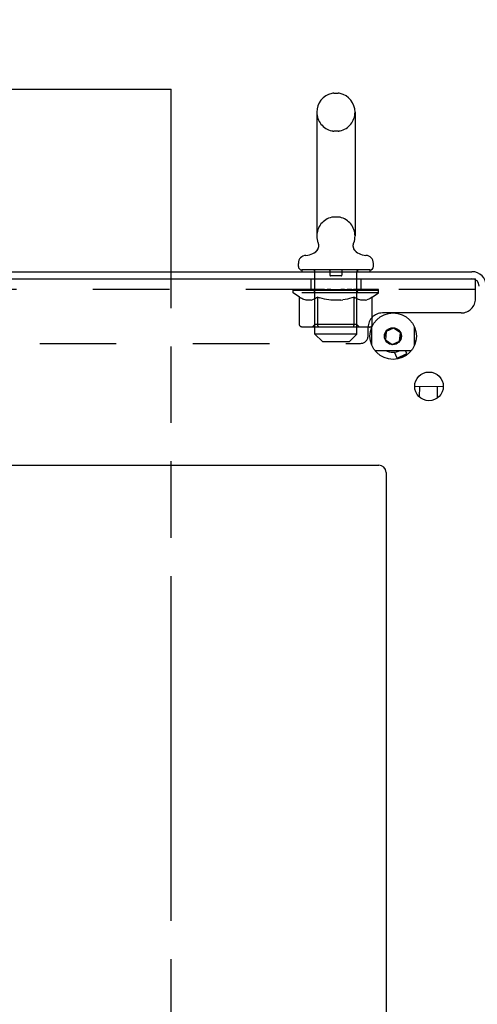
# Model space of a CAD drawing. Header units: inches. Extents: x 0 to 243, y 0 to 157.
# Tile 8 of 28: x 41 to 49, y 119 to 136. Entities that reach past the tile are written whole.
import ezdxf

# ---------------------------------------------------------------- set-up
doc = ezdxf.new("R2010")
doc.units = ezdxf.units.IN
doc.header["$LTSCALE"] = 13.357143
doc.header["$MEASUREMENT"] = 0
doc.linetypes.add('HIDDEN', pattern=[0.2, 0.1, -0.1])
doc.linetypes.add('PHANTOM', pattern=[0.8, 0.45, -0.05, 0.1, -0.05, 0.1, -0.05])
doc.layers.get('0').update_dxf_attribs({"linetype": 'CONTINUOUS'})
doc.layers.add('DEFAULT_2', color=8, linetype='HIDDEN')
doc.layers.add('DIMENSIONS', color=7, linetype='CONTINUOUS')
doc.styles.get("Standard").update_dxf_attribs({"font": 'arial.ttf'})
doc.dimstyles.new('DIMSTYLE_1', dxfattribs={"dimtxt": 1.071429, "dimasz": 1.428571, "dimexe": 0.09, "dimexo": 0.07, "dimgap": 0.0375, "dimtad": 0, "dimtih": 1, "dimtoh": 1, "dimzin": 4, "dimdsep": 46, "dimtxsty": 'Standard', "dimblk": '_FILLED', "dimblk1": '_FILLED', "dimblk2": '_FILLED', "dimcen": 0.09, "dimazin": 1, "dimtfac": 1, "dimtdec": 3, "dimtofl": 0, "dimtmove": 0, "dimatfit": 3, "dimldrblk": '_FILLED', "dimfxl": 0, "dimtolj": 1, "dimtzin": 4, "dimarcsym": 0})
doc.dimstyles.get("Standard").update_dxf_attribs({"dimtxt": 1.214286, "dimasz": 1.428571, "dimexe": 0.09, "dimexo": 0.07, "dimgap": 0.09, "dimtad": 0, "dimtih": 1, "dimtoh": 1, "dimdec": 3, "dimzin": 4, "dimdsep": 46, "dimtxsty": 'Standard', "dimblk": '_FILLED', "dimblk1": '_FILLED', "dimblk2": '_FILLED', "dimcen": 0.09, "dimadec": 3, "dimazin": 1, "dimtp": 0.001, "dimtm": 0.001, "dimtfac": 1, "dimtdec": 3, "dimtofl": 0, "dimtmove": 0, "dimatfit": 3, "dimldrblk": '_FILLED', "dimfxl": 0, "dimtolj": 1, "dimtzin": 4, "dimarcsym": 0})

# ---------------------------------------------------------------- blocks, each defined once
blk = doc.blocks.new('_FILLED')
at = {"color": 0, "linetype": 'ByBlock'}
blk.add_solid([(0, 0), (-1, 0.2), (-1, -0.2)], dxfattribs=at)
blk = doc.blocks.new('*D19')
at = {"layer": 'DIMENSIONS', "color": 2, "linetype": 'Continuous'}
for p, q in [((31.211, 132.475), (31.211, 138.073)), ((49.211, 132.35), (49.211, 138.073)), ((31.211, 136.788), (37.803, 136.788)), ((49.211, 136.788), (42.619, 136.788))]:
    blk.add_line(p, q, dxfattribs=at)
at = {"layer": 'DIMENSIONS', "color": 2, "linetype": 'Continuous', "xscale": 1.4285714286, "yscale": 1.4285714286, "zscale": 1.4285714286, "rotation": 180}
blk.add_blockref('_FILLED', (31.211, 136.788), dxfattribs=at)
at = {"layer": 'DIMENSIONS', "color": 2, "linetype": 'Continuous', "xscale": 1.4285714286, "yscale": 1.4285714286, "zscale": 1.4285714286}
blk.add_blockref('_FILLED', (49.211, 136.788), dxfattribs=at)
at = {"layer": 'DIMENSIONS', "color": 2, "linetype": 'Continuous', "insert": (40.211, 137.323), "char_height": 1.0714, "width": 3.74403, "attachment_point": 2, "line_spacing_factor": 0.9}
blk.add_mtext('18.00', dxfattribs=at)

msp = doc.modelspace()

# ---------------------------------------------------------------- linework, layer by layer
at = {"color": 7, "linetype": 'PHANTOM'}
msp.add_line((43.711, 45.48), (43.711, 134.78), dxfattribs=at)
at = {"color": 7, "linetype": 'Continuous'}
for p, q in [((46.548, 134.712), (46.624, 134.712)), ((46.252, 134.382), (46.252, 132.222)), ((46.92, 134.382), (46.92, 132.222)), ((46.228, 131.945), (46.224, 131.942)), ((46.232, 131.948), (46.228, 131.945)), ((45.931, 131.69), (45.931, 131.745)), ((47.241, 131.69), (47.241, 131.745)), ((31.273, 131.6), (48.961, 131.6)), ((45.991, 131.63), (45.991, 131.6)), ((47.181, 131.63), (45.991, 131.63)), ((47.181, 131.63), (47.181, 131.6)), ((31.211, 131.475), (48.961, 131.475)), ((47.437, 130.441), (47.445, 130.533)), ((47.462, 130.555), (47.45, 130.411)), ((47.593, 130.616), (47.462, 130.555)), ((47.48, 130.583), (47.563, 130.622)), ((47.711, 130.533), (47.593, 130.616)), ((47.624, 130.616), (47.699, 130.564)), ((47.699, 130.389), (47.711, 130.533)), ((47.725, 130.509), (47.717, 130.417)), ((47.45, 130.411), (47.568, 130.328)), ((47.538, 130.334), (47.463, 130.386)), ((47.568, 130.328), (47.699, 130.389)), ((47.682, 130.367), (47.598, 130.328)), ((47.982, 130.387), (47.956, 130.387)), ((47.657, 130.092), (47.608, 130.195)), ((47.657, 130.092), (47.826, 130.171)), ((47.671, 130.088), (47.819, 130.157)), ((47.826, 130.171), (47.8, 130.225)), ((47.819, 130.157), (47.826, 130.171)), ((47.671, 130.088), (47.657, 130.092)), ((48.461, 129.593), (47.961, 129.6)), ((48.046, 129.412), (48.049, 129.599)), ((48.358, 129.398), (48.361, 129.594)), ((33.086, 128.225), (47.336, 128.225)), ((47.461, 128.1), (47.461, 49.725))]:
    msp.add_line(p, q, dxfattribs=at)
at = {"color": 3, "linetype": 'Continuous'}
for p, q in [((47.616, 130.88), (47.556, 130.88)), ((47.206, 130.618), (47.206, 130.332)), ((47.956, 130.308), (47.956, 130.642)), ((47.286, 130.225), (47.876, 130.225))]:
    msp.add_line(p, q, dxfattribs=at)
at = {"color": 7, "linetype": 'Continuous'}
for points in [[(46.282, 132.06), (46.282, 132.055), (46.282, 132.05), (46.282, 132.045), (46.281, 132.04), (46.281, 132.035), (46.28, 132.03), (46.279, 132.025), (46.278, 132.02), (46.276, 132.015), (46.275, 132.01), (46.273, 132.005), (46.271, 132.001), (46.269, 131.996), (46.267, 131.991), (46.264, 131.987), (46.262, 131.983), (46.259, 131.978), (46.256, 131.974), (46.253, 131.97), (46.25, 131.966), (46.247, 131.962), (46.243, 131.958), (46.24, 131.955), (46.236, 131.951), (46.232, 131.948)], [(46.273, 132.104), (46.275, 132.1), (46.276, 132.095), (46.278, 132.09), (46.279, 132.085), (46.28, 132.08), (46.281, 132.075), (46.281, 132.07), (46.282, 132.065), (46.282, 132.06), (46.282, 132.055), (46.282, 132.05), (46.282, 132.045), (46.281, 132.04), (46.281, 132.035), (46.28, 132.03), (46.279, 132.025), (46.278, 132.02), (46.276, 132.015), (46.275, 132.01), (46.273, 132.005), (46.271, 132.001), (46.269, 131.996), (46.267, 131.991), (46.264, 131.987)], [(46.279, 132.085), (46.28, 132.08), (46.281, 132.075), (46.281, 132.07), (46.282, 132.065), (46.282, 132.06)], [(46.947, 131.942), (46.943, 131.945), (46.939, 131.948), (46.936, 131.951), (46.932, 131.955), (46.928, 131.958), (46.925, 131.962), (46.922, 131.966), (46.918, 131.97), (46.915, 131.974), (46.913, 131.978), (46.91, 131.982), (46.907, 131.987), (46.905, 131.991), (46.903, 131.996), (46.901, 132.001), (46.899, 132.005), (46.897, 132.01), (46.895, 132.015), (46.894, 132.02), (46.893, 132.025), (46.892, 132.03), (46.891, 132.035), (46.89, 132.04), (46.89, 132.045), (46.89, 132.05), (46.89, 132.055), (46.89, 132.06), (46.89, 132.065), (46.89, 132.07), (46.891, 132.075), (46.892, 132.08), (46.893, 132.085), (46.894, 132.09), (46.896, 132.095)], [(46.895, 132.015), (46.894, 132.02), (46.893, 132.025), (46.892, 132.03), (46.891, 132.035), (46.89, 132.04), (46.89, 132.045), (46.89, 132.05), (46.89, 132.055), (46.89, 132.06), (46.89, 132.065), (46.89, 132.07), (46.891, 132.075), (46.892, 132.08)], [(46.892, 132.08), (46.893, 132.085), (46.894, 132.09), (46.896, 132.095), (46.897, 132.1), (46.899, 132.104)], [(46.24, 131.955), (46.236, 131.951), (46.232, 131.948), (46.228, 131.945)], [(46.256, 131.974), (46.253, 131.97), (46.25, 131.966), (46.247, 131.962), (46.243, 131.958)], [(46.915, 131.974), (46.913, 131.978), (46.91, 131.982), (46.907, 131.987), (46.905, 131.991), (46.903, 131.996), (46.901, 132.001), (46.899, 132.005), (46.897, 132.01)], [(46.943, 131.945), (46.939, 131.948), (46.936, 131.951), (46.932, 131.955), (46.928, 131.958), (46.925, 131.962), (46.922, 131.966), (46.918, 131.97)]]:
    msp.add_lwpolyline(points, dxfattribs=at)
for centre, radius in [((47.586, 130.475), 0.406), ((48.211, 129.6), 0.25)]:
    msp.add_circle(centre, radius, dxfattribs=at)
at = {"color": 3, "linetype": 'Continuous'}
msp.add_circle((47.581, 130.475), 0.148, dxfattribs=at)
at = {"color": 7, "linetype": 'Continuous'}
for centre, radius, start, end in [((46.586, 134.382), 0.334, 102.4284, 180), ((46.548, 134.555), 0.157, 90, 102.4284), ((46.624, 134.555), 0.157, 77.5716, 90), ((46.586, 134.382), 0.334, 0, 77.5716), ((46.586, 132.222), 0.334, 180, 200.613), ((46.586, 132.222), 0.334, 339.387, 360), ((46.071, 131.745), 0.14, 92.9727, 180), ((46.048, 132.184), 0.3, 272.9727, 320.1837), ((47.124, 132.184), 0.3, 219.8182, 267.0273), ((47.101, 131.745), 0.14, 0, 87.0273), ((45.991, 131.69), 0.06, 180, 270), ((47.181, 131.69), 0.06, 270, 360), ((48.961, 131.35), 0.25, 0, 90), ((48.961, 131.35), 0.125, 0, 90), ((47.581, 130.475), 0.281, 242.8909, 297.0926), ((47.336, 128.1), 0.125, 0, 90)]:
    msp.add_arc(centre, radius, start, end, dxfattribs=at)
at = {"color": 3, "linetype": 'Continuous'}
for centre, start, end in [((47.286, 130.305), 253.5039, 270), ((47.876, 130.305), 270, 297.7981)]:
    msp.add_arc(centre, 0.08, start, end, dxfattribs=at)
at = {"layer": 'DEFAULT_2', "color": 8, "linetype": 'HIDDEN'}
for p, q in [((46.624, 134.052), (46.548, 134.052)), ((46.624, 132.552), (46.548, 132.552)), ((46.947, 131.942), (46.943, 131.945)), ((46.211, 131.63), (46.211, 131.6)), ((46.221, 130.51), (46.221, 131.6)), ((46.481, 131.62), (46.481, 131.54)), ((46.681, 131.53), (46.491, 131.53)), ((46.691, 131.62), (46.691, 131.54)), ((46.951, 130.51), (46.951, 131.6)), ((46.961, 131.63), (46.961, 131.6)), ((46.148, 131.475), (46.148, 131.288)), ((47.023, 131.475), (47.023, 131.288)), ((48.961, 131.475), (49.023, 131.475)), ((49.023, 131.13), (49.023, 131.475)), ((49.023, 131.288), (31.398, 131.288)), ((45.842, 131.233), (45.842, 131.288)), ((45.842, 131.28), (46.199, 131.28)), ((45.95, 131.158), (45.842, 131.233)), ((47.329, 131.233), (45.842, 131.233)), ((45.844, 131.28), (45.844, 131.285)), ((45.984, 131.284), (45.844, 131.285)), ((45.854, 131.28), (45.854, 131.288)), ((45.864, 131.276), (45.864, 131.28)), ((45.864, 131.276), (47.307, 131.276)), ((45.875, 131.276), (45.875, 131.28)), ((45.876, 131.276), (45.876, 131.28)), ((45.887, 131.28), (45.887, 131.288)), ((45.907, 131.276), (45.907, 131.28)), ((45.909, 131.276), (45.909, 131.28)), ((45.942, 131.28), (45.942, 131.288)), ((45.959, 131.276), (45.959, 131.28)), ((45.963, 131.276), (45.963, 131.28)), ((45.984, 131.28), (45.984, 131.284)), ((46.016, 131.28), (46.016, 131.288)), ((46.018, 131.276), (46.018, 131.28)), ((46.018, 131.276), (46.018, 131.28)), ((46.021, 131.276), (46.021, 131.28)), ((46.031, 131.276), (46.031, 131.28)), ((46.031, 131.276), (46.031, 131.28)), ((46.035, 131.276), (46.035, 131.28)), ((46.038, 131.276), (46.038, 131.281)), ((46.042, 131.276), (46.042, 131.28)), ((46.062, 131.276), (46.062, 131.28)), ((46.08, 131.276), (46.08, 131.28)), ((46.082, 131.276), (46.082, 131.283)), ((46.108, 131.28), (46.108, 131.288)), ((46.108, 131.276), (46.108, 131.28)), ((46.12, 131.276), (46.12, 131.28)), ((46.125, 131.276), (46.125, 131.28)), ((46.132, 131.276), (46.132, 131.28)), ((46.148, 131.276), (46.148, 131.285)), ((46.169, 131.276), (46.169, 131.28)), ((46.171, 131.276), (46.171, 131.28)), ((46.199, 131.276), (46.199, 131.28)), ((46.277, 131.28), (46.212, 131.28)), ((46.214, 131.28), (46.214, 131.288)), ((46.22, 130.681), (46.22, 131.23)), ((46.222, 131.276), (46.222, 131.28)), ((46.228, 131.276), (46.228, 131.28)), ((46.235, 131.276), (46.235, 131.286)), ((46.242, 131.276), (46.242, 131.28)), ((46.253, 131.276), (46.253, 131.28)), ((46.277, 131.276), (46.277, 131.28)), ((46.365, 131.28), (46.302, 131.28)), ((46.326, 131.276), (46.326, 131.28)), ((46.332, 131.28), (46.332, 131.288)), ((46.336, 131.276), (46.336, 131.28)), ((46.339, 131.276), (46.339, 131.287)), ((46.342, 131.276), (46.342, 131.28)), ((46.351, 131.276), (46.351, 131.28)), ((46.365, 131.276), (46.365, 131.28)), ((46.459, 131.28), (46.402, 131.28)), ((46.418, 131.276), (46.418, 131.28)), ((46.451, 131.28), (46.586, 131.288)), ((46.457, 131.28), (46.457, 131.288)), ((46.457, 131.28), (46.457, 131.288)), ((46.457, 131.288), (46.457, 131.288)), ((46.457, 131.276), (46.457, 131.28)), ((46.459, 131.276), (46.459, 131.28)), ((46.462, 131.276), (46.462, 131.281)), ((46.464, 131.276), (46.464, 131.28)), ((46.558, 131.28), (46.507, 131.28)), ((46.515, 131.276), (46.515, 131.28)), ((46.558, 131.276), (46.558, 131.28)), ((46.583, 131.28), (46.583, 131.28)), ((46.583, 131.276), (46.583, 131.28)), ((46.583, 131.276), (46.583, 131.28)), ((46.586, 131.28), (46.586, 131.288)), ((46.586, 131.288), (46.721, 131.28)), ((46.589, 131.276), (46.589, 131.28)), ((46.589, 131.276), (46.589, 131.28)), ((46.589, 131.28), (46.589, 131.28)), ((46.614, 131.276), (46.614, 131.28)), ((46.614, 131.28), (46.665, 131.28)), ((46.657, 131.276), (46.657, 131.28)), ((46.708, 131.276), (46.708, 131.28)), ((46.709, 131.276), (46.709, 131.281)), ((46.712, 131.276), (46.712, 131.28)), ((46.712, 131.28), (46.77, 131.28)), ((46.714, 131.28), (46.714, 131.288)), ((46.714, 131.288), (46.715, 131.288)), ((46.714, 131.276), (46.714, 131.28)), ((46.715, 131.28), (46.715, 131.288)), ((46.754, 131.276), (46.754, 131.28)), ((46.807, 131.276), (46.807, 131.28)), ((46.807, 131.28), (46.869, 131.28)), ((46.82, 131.276), (46.82, 131.28)), ((46.83, 131.276), (46.83, 131.28)), ((46.833, 131.276), (46.833, 131.287)), ((46.836, 131.276), (46.836, 131.28)), ((46.84, 131.28), (46.84, 131.288)), ((46.846, 131.276), (46.846, 131.28)), ((46.894, 131.276), (46.894, 131.28)), ((46.894, 131.28), (46.96, 131.28)), ((46.918, 131.276), (46.918, 131.28)), ((46.929, 131.276), (46.929, 131.28)), ((46.937, 131.276), (46.937, 131.286)), ((46.944, 131.276), (46.944, 131.28)), ((46.949, 131.276), (46.949, 131.28)), ((46.952, 130.681), (46.952, 131.23)), ((46.958, 131.28), (46.958, 131.288)), ((46.973, 131.276), (46.973, 131.28)), ((46.973, 131.28), (47.329, 131.28)), ((47, 131.276), (47, 131.28)), ((47.003, 131.276), (47.003, 131.28)), ((47.024, 131.276), (47.024, 131.285)), ((47.039, 131.276), (47.039, 131.28)), ((47.047, 131.276), (47.047, 131.28)), ((47.052, 131.276), (47.052, 131.28)), ((47.064, 131.28), (47.064, 131.288)), ((47.064, 131.276), (47.064, 131.28)), ((47.09, 131.276), (47.09, 131.283)), ((47.092, 131.276), (47.092, 131.28)), ((47.11, 131.276), (47.11, 131.28)), ((47.129, 131.276), (47.129, 131.28)), ((47.133, 131.276), (47.133, 131.281)), ((47.137, 131.276), (47.137, 131.28)), ((47.141, 131.276), (47.141, 131.28)), ((47.141, 131.276), (47.141, 131.28)), ((47.15, 131.276), (47.15, 131.28)), ((47.153, 131.276), (47.153, 131.28)), ((47.154, 131.276), (47.154, 131.28)), ((47.155, 131.28), (47.155, 131.288)), ((47.188, 131.284), (47.328, 131.285)), ((47.188, 131.28), (47.188, 131.284)), ((47.209, 131.276), (47.209, 131.28)), ((47.212, 131.276), (47.212, 131.28)), ((47.222, 131.158), (47.329, 131.233)), ((47.23, 131.28), (47.23, 131.288)), ((47.263, 131.276), (47.263, 131.28)), ((47.265, 131.276), (47.265, 131.28)), ((47.285, 131.28), (47.285, 131.288)), ((47.296, 131.276), (47.296, 131.28)), ((47.297, 131.276), (47.297, 131.28)), ((47.307, 131.276), (47.307, 131.28)), ((47.318, 131.28), (47.318, 131.288)), ((47.328, 131.28), (47.328, 131.285)), ((47.329, 131.233), (47.329, 131.288)), ((45.95, 130.678), (45.95, 131.158)), ((45.95, 131.158), (45.97, 131.144)), ((45.99, 131.133), (45.97, 131.145)), ((46.009, 131.123), (45.99, 131.133)), ((46.028, 131.114), (46.009, 131.123)), ((46.047, 131.108), (46.028, 131.115)), ((46.066, 131.103), (46.047, 131.108)), ((46.152, 131.103), (46.066, 131.103)), ((46.152, 131.103), (46.171, 131.108)), ((46.19, 131.115), (46.171, 131.108)), ((46.209, 131.123), (46.19, 131.114)), ((46.229, 131.133), (46.209, 131.123)), ((46.248, 131.145), (46.228, 131.133)), ((46.268, 131.158), (46.248, 131.144)), ((46.268, 130.678), (46.268, 131.158)), ((46.268, 131.158), (46.308, 131.144)), ((46.348, 131.133), (46.308, 131.145)), ((46.386, 131.123), (46.347, 131.133)), ((46.424, 131.114), (46.385, 131.123)), ((46.462, 131.108), (46.424, 131.115)), ((46.5, 131.103), (46.462, 131.108)), ((46.671, 131.103), (46.5, 131.103)), ((46.671, 131.103), (46.71, 131.108)), ((46.748, 131.115), (46.709, 131.108)), ((46.786, 131.123), (46.747, 131.114)), ((46.825, 131.133), (46.786, 131.123)), ((46.864, 131.145), (46.824, 131.133)), ((46.904, 131.158), (46.864, 131.144)), ((46.904, 130.678), (46.904, 131.158)), ((46.904, 131.158), (46.924, 131.144)), ((46.943, 131.133), (46.924, 131.145)), ((46.963, 131.123), (46.943, 131.133)), ((46.982, 131.114), (46.962, 131.123)), ((47.001, 131.108), (46.982, 131.115)), ((47.02, 131.103), (47.001, 131.108)), ((47.105, 131.103), (47.02, 131.103)), ((47.105, 131.103), (47.124, 131.108)), ((47.144, 131.115), (47.124, 131.108)), ((47.163, 131.123), (47.143, 131.114)), ((47.182, 131.133), (47.162, 131.123)), ((47.202, 131.145), (47.182, 131.133)), ((47.222, 131.158), (47.201, 131.144)), ((47.222, 130.678), (47.222, 131.158)), ((47.556, 130.88), (47.398, 130.88)), ((48.773, 130.88), (47.616, 130.88)), ((46.22, 130.681), (46.173, 130.635)), ((46.952, 130.681), (46.22, 130.681)), ((46.952, 130.681), (46.998, 130.635)), ((47.171, 130.635), (46, 130.635)), ((46.351, 130.38), (46.221, 130.51)), ((46.951, 130.51), (46.221, 130.51)), ((46.281, 130.64), (46.279, 130.643)), ((46.287, 130.636), (46.284, 130.638)), ((46.29, 130.635), (46.287, 130.636)), ((46.293, 130.635), (46.29, 130.635)), ((46.821, 130.38), (46.951, 130.51)), ((46.879, 130.635), (46.882, 130.635)), ((46.888, 130.638), (46.89, 130.64)), ((46.89, 130.64), (46.893, 130.643)), ((47.148, 130.48), (47.148, 130.63)), ((33.403, 130.35), (47.018, 130.35)), ((46.351, 130.38), (46.821, 130.38))]:
    msp.add_line(p, q, dxfattribs=at)
for points in [[(46, 130.635), (45.994, 130.635), (45.988, 130.636), (45.982, 130.638), (45.977, 130.64), (45.971, 130.643), (45.966, 130.646), (45.962, 130.65), (45.958, 130.655), (45.955, 130.66), (45.952, 130.666), (45.951, 130.672), (45.95, 130.678)], [(46.269, 130.666), (46.268, 130.672), (46.268, 130.678)], [(46.27, 130.66), (46.269, 130.666), (46.268, 130.672), (46.268, 130.678)], [(46.284, 130.638), (46.281, 130.64), (46.279, 130.643), (46.276, 130.646), (46.274, 130.65), (46.272, 130.655), (46.27, 130.66)], [(46.276, 130.646), (46.274, 130.65), (46.272, 130.655)], [(46.893, 130.643), (46.896, 130.646), (46.898, 130.65), (46.9, 130.655), (46.901, 130.66)], [(46.896, 130.646), (46.898, 130.65), (46.9, 130.655)], [(46.901, 130.66), (46.903, 130.666), (46.903, 130.672), (46.904, 130.678)], [(46.903, 130.666), (46.903, 130.672), (46.904, 130.678)], [(47.171, 130.635), (47.177, 130.635), (47.183, 130.636), (47.189, 130.638), (47.195, 130.64), (47.2, 130.643), (47.205, 130.646), (47.21, 130.65), (47.214, 130.655), (47.217, 130.66), (47.219, 130.666), (47.221, 130.672), (47.222, 130.678)], [(46.882, 130.635), (46.885, 130.636), (46.888, 130.638)]]:
    msp.add_lwpolyline(points, dxfattribs=at)
for centre, radius, start, end in [((46.586, 134.382), 0.334, 180, 257.5716), ((46.586, 134.382), 0.334, 282.4284, 360), ((46.548, 134.209), 0.157, 257.5716, 270), ((46.624, 134.209), 0.157, 270, 282.4284), ((46.586, 132.222), 0.334, 102.4284, 180), ((46.548, 132.395), 0.157, 90, 102.4284), ((46.624, 132.395), 0.157, 77.5716, 90), ((46.586, 132.222), 0.334, 0, 77.5716), ((46.191, 131.6), 0.03, 0, 90), ((46.471, 131.62), 0.01, 0, 90), ((46.491, 131.54), 0.01, 180, 270), ((46.681, 131.54), 0.01, 270, 360), ((46.701, 131.62), 0.01, 90, 180), ((46.981, 131.6), 0.03, 90, 180), ((46.173, 131.23), 0.0466, 0, 90), ((46.998, 131.23), 0.0466, 90, 180), ((48.773, 131.13), 0.25, 270, 360), ((47.398, 130.63), 0.25, 90, 180), ((47.018, 130.48), 0.13, 270, 360)]:
    msp.add_arc(centre, radius, start, end, dxfattribs=at)
for centre, major_axis, ratio, start_param, end_param in [((46.586, 131.288), (0.743, 0.008), 0.059247, 2.966439, 3.148681), ((45.819, 131.274), (0.232, 0), 0.060167, 0.426548, 1.470503), ((46.586, 131.288), (0.744, 0), 0.060167, 3.141593, 3.316126), ((45.819, 131.266), (0.232, 0.002), 0.059247, 1.16236, 1.469882), ((46.586, 131.288), (0.743, 0.015), 0.056515, 2.79136, 2.965893), ((45.791, 131.274), (0.232, 0.002), 0.059247, 0.251393, 1.295349), ((45.871, 131.274), (0.232, -0.002), 0.059247, 0.601702, 1.645657), ((46.586, 131.288), (0.743, -0.008), 0.059247, -2.966439, -2.791906), ((45.871, 131.266), (0.232, 0), 0.060167, 1.549477, 1.645036), ((45.791, 131.266), (0.232, 0.005), 0.056515, 1.199244, 1.294804), ((45.875, 131.269), (0.192, 0.002), 0.059247, 1.051627, 1.625044), ((45.852, 131.269), (0.192, 0.004), 0.056515, 0.876548, 1.449966), ((45.919, 131.269), (0.192, 0), 0.060167, 1.226781, 1.800198), ((46.586, 131.288), (0.743, 0.022), 0.052059, 2.616423, 2.790956), ((45.786, 131.274), (0.232, 0.005), 0.056515, 0.076315, 1.120271), ((45.944, 131.274), (0.232, -0.005), 0.056515, 0.77678, 1.820736), ((46.586, 131.288), (0.743, -0.015), 0.056515, -2.79136, -2.616827), ((45.944, 131.266), (0.232, -0.002), 0.059247, 1.724631, 1.82019), ((45.786, 131.266), (0.232, 0.007), 0.052059, 1.024308, 1.119867), ((45.851, 131.269), (0.192, 0.006), 0.052059, 0.701611, 1.275029), ((45.984, 131.269), (0.192, -0.002), 0.059247, 1.401935, 1.975352), ((46.586, 131.288), (0.743, 0.029), 0.046022, 2.441677, 2.61621), ((46.037, 131.274), (0.232, -0.007), 0.052059, 0.951717, 1.995673), ((45.807, 131.274), (0.232, 0.007), 0.052059, -0.098622, 0.945334), ((46.586, 131.288), (0.743, -0.022), 0.052059, -2.616423, -2.441891), ((46.037, 131.266), (0.232, -0.005), 0.056515, 1.899709, 1.995269), ((45.807, 131.266), (0.232, 0.009), 0.046022, 0.849561, 0.945121), ((45.872, 131.269), (0.192, 0.007), 0.046022, 0.526865, 1.100283), ((46.068, 131.269), (0.192, -0.004), 0.056515, 1.577013, 2.150431), ((46.586, 131.288), (0.743, 0.034), 0.038593, 2.267147, 2.44168), ((46.147, 131.274), (0.232, -0.009), 0.046022, 1.126463, 2.170419), ((45.85, 131.274), (0.232, 0.009), 0.046022, -0.273368, 0.770588), ((46.586, 131.288), (0.743, -0.029), 0.046022, -2.441677, -2.267144), ((46.147, 131.266), (0.232, -0.007), 0.052059, 2.074646, 2.170205), ((45.85, 131.266), (0.232, 0.011), 0.038593, 0.675031, 0.77059), ((45.916, 131.269), (0.192, 0.009), 0.038593, 0.352335, 0.925752), ((46.167, 131.269), (0.192, -0.006), 0.052059, 1.75195, 2.325367), ((46.586, 131.288), (0.743, 0.039), 0.030002, 2.09283, 2.267363), ((46.27, 131.274), (0.232, -0.011), 0.038593, 1.300994, 2.344949), ((45.916, 131.274), (0.232, 0.011), 0.038593, -0.447899, 0.596057), ((46.586, 131.288), (0.743, -0.034), 0.038593, -2.267147, -2.092614), ((46.27, 131.266), (0.232, -0.009), 0.046022, 2.249392, 2.344952), ((45.916, 131.266), (0.232, 0.012), 0.030002, 0.500714, 0.596274), ((45.979, 131.269), (0.192, 0.01), 0.030002, 0.178018, 0.751436), ((46.278, 131.269), (0.192, -0.007), 0.046022, 1.926696, 2.500114), ((46.003, 131.274), (0.232, 0.012), 0.030002, -0.622215, 0.421741), ((46.586, 131.288), (0.743, 0.042), 0.020513, 1.918702, 2.093235), ((46.402, 131.274), (0.232, -0.012), 0.030002, 1.47531, 2.519266), ((46.586, 131.288), (0.743, -0.039), 0.030002, -2.09283, -1.918297), ((46.402, 131.266), (0.232, -0.011), 0.038593, 2.423923, 2.519482), ((46.003, 131.266), (0.232, 0.013), 0.020513, 0.326586, 0.422146), ((46.061, 131.269), (0.192, 0.011), 0.020513, 0.00389, 0.577307), ((46.399, 131.269), (0.192, -0.009), 0.038593, 2.101227, 2.674644), ((46.107, 131.274), (0.232, 0.013), 0.020513, -0.796343, 0.247613), ((46.586, 131.288), (0.743, 0.044), 0.010411, 1.744712, 1.919245), ((46.54, 131.274), (0.232, -0.013), 0.020513, 1.649438, 2.693394), ((46.586, 131.288), (0.743, -0.042), 0.020513, -1.918702, -1.744169), ((46.54, 131.266), (0.232, -0.012), 0.030002, 2.598239, 2.693799), ((46.107, 131.266), (0.232, 0.014), 0.010411, 0.152596, 0.248156), ((46.159, 131.269), (0.192, 0.011), 0.010411, 6.113086, 6.686503), ((46.526, 131.269), (0.192, -0.01), 0.030002, 2.275543, 2.848961), ((46.226, 131.274), (0.232, 0.014), 0.010411, -0.970333, -0.000837), ((46.68, 131.274), (0.232, -0.014), 0.010411, 1.823428, 2.867384), ((46.586, 131.288), (0.743, -0.044), 0.010411, -1.744712, -1.570179), ((46.68, 131.266), (0.232, -0.013), 0.020513, 2.772368, 2.867927), ((46.655, 131.269), (0.192, -0.011), 0.020513, 2.449671, 3.023089), ((46.492, 131.274), (0.232, 0.014), 0.010411, 0.274209, 1.318165), ((46.391, 131.269), (0.192, 0.011), 0.010411, -0.000452, 0.517932), ((46.355, 131.266), (0.232, 0.014), 0.010411, 0.099676, 0.195236), ((46.586, 131.288), (0.743, 0.044), 0.010411, -1.571413, -1.39688), ((46.817, 131.266), (0.232, -0.014), 0.010411, 2.946357, 3.041917), ((46.781, 131.269), (0.192, -0.011), 0.010411, 2.623661, 3.142044), ((46.631, 131.274), (0.232, 0.013), 0.020513, 0.448199, 1.492154), ((46.517, 131.269), (0.192, 0.011), 0.020513, 0.118504, 0.691921), ((46.492, 131.266), (0.232, 0.013), 0.020513, 0.273666, 0.369225), ((46.946, 131.274), (0.232, -0.014), 0.010411, -3.140756, -2.17126), ((46.586, 131.288), (0.743, 0.042), 0.020513, -1.397424, -1.222891), ((46.586, 131.288), (0.743, -0.044), 0.010411, 1.222347, 1.39688), ((46.769, 131.274), (0.232, 0.012), 0.030002, 0.622327, 1.666283), ((46.646, 131.269), (0.192, 0.01), 0.030002, 0.292632, 0.86605), ((47.012, 131.269), (0.192, -0.011), 0.010411, 2.738275, 3.311692), ((47.065, 131.274), (0.232, -0.013), 0.020513, 2.89398, 3.937936), ((46.631, 131.266), (0.232, 0.012), 0.030002, 0.447794, 0.543354), ((47.065, 131.266), (0.232, -0.014), 0.010411, 2.893437, 2.988996), ((46.586, 131.288), (0.743, 0.039), 0.030002, -1.223295, -1.048762), ((46.586, 131.288), (0.743, -0.042), 0.020513, 1.048358, 1.222891), ((46.902, 131.274), (0.232, 0.011), 0.038593, 0.796643, 1.840599), ((46.772, 131.269), (0.192, 0.009), 0.038593, 0.466948, 1.040366), ((47.11, 131.269), (0.192, -0.011), 0.020513, 2.564285, 3.137703), ((47.169, 131.274), (0.232, -0.012), 0.030002, 2.719852, 3.763807), ((47.025, 131.274), (0.232, 0.009), 0.046022, 0.971174, 2.01513), ((46.769, 131.266), (0.232, 0.011), 0.038593, 0.62211, 0.71767), ((47.169, 131.266), (0.232, -0.013), 0.020513, 2.719447, 2.815007), ((46.586, 131.288), (0.743, 0.034), 0.038593, -1.048979, -0.874446), ((46.586, 131.288), (0.743, -0.039), 0.030002, 0.874229, 1.048762), ((46.893, 131.269), (0.192, 0.007), 0.046022, 0.641479, 1.214897), ((47.135, 131.274), (0.232, 0.007), 0.052059, 1.14592, 2.189876), ((47.192, 131.269), (0.192, -0.01), 0.030002, 2.390157, 2.963574), ((47.255, 131.274), (0.232, -0.011), 0.038593, 2.545535, 3.589491), ((47.005, 131.269), (0.192, 0.006), 0.052059, 0.816225, 1.389643), ((46.902, 131.266), (0.232, 0.009), 0.046022, 0.796641, 0.892201), ((47.255, 131.266), (0.232, -0.012), 0.030002, 2.545319, 2.640878), ((47.227, 131.274), (0.232, 0.005), 0.056515, 1.320857, 2.364813), ((46.586, 131.288), (0.743, 0.029), 0.046022, -0.874448, -0.699915), ((46.586, 131.288), (0.743, -0.034), 0.038593, 0.699913, 0.874446), ((47.321, 131.274), (0.232, -0.009), 0.046022, 2.371005, 3.41496), ((47.256, 131.269), (0.192, -0.009), 0.038593, 2.21584, 2.789258), ((47.104, 131.269), (0.192, 0.004), 0.056515, 0.991162, 1.564579), ((47.301, 131.274), (0.232, 0.002), 0.059247, 1.495935, 2.539891), ((47.365, 131.274), (0.232, -0.007), 0.052059, 2.196258, 3.240214), ((47.299, 131.269), (0.192, -0.007), 0.046022, 2.04131, 2.614727), ((47.025, 131.266), (0.232, 0.007), 0.052059, 0.971387, 1.066947), ((47.321, 131.266), (0.232, -0.011), 0.038593, 2.371002, 2.466562), ((47.353, 131.274), (0.232, 0), 0.060167, 7.954275, 8.99823), ((47.385, 131.274), (0.232, -0.005), 0.056515, 2.021322, 3.065278), ((46.586, 131.288), (0.743, 0.022), 0.052059, -0.699702, -0.525169), ((46.586, 131.288), (0.743, -0.029), 0.046022, 0.525382, 0.699915), ((47.187, 131.269), (0.192, 0.002), 0.059247, 1.16624, 1.739658), ((47.381, 131.274), (0.232, -0.002), 0.059247, 1.846243, 2.890199), ((47.321, 131.269), (0.192, -0.006), 0.052059, 1.866564, 2.439981), ((47.252, 131.269), (0.192, 0), 0.060167, 1.341394, 1.914812), ((47.32, 131.269), (0.192, -0.004), 0.056515, 1.691627, 2.265045), ((47.297, 131.269), (0.192, -0.002), 0.059247, 1.516549, 2.089966), ((47.135, 131.266), (0.232, 0.005), 0.056515, 1.146324, 1.241883), ((47.365, 131.266), (0.232, -0.009), 0.046022, 2.196472, 2.292031), ((46.586, 131.288), (0.743, 0.015), 0.056515, -0.524765, -0.350233), ((46.586, 131.288), (0.743, -0.022), 0.052059, 0.350636, 0.525169), ((47.353, 131.266), (0.232, -0.002), 0.059247, 7.954896, 8.262418), ((47.227, 131.266), (0.232, 0.002), 0.059247, 1.321402, 1.416962), ((47.385, 131.266), (0.232, -0.007), 0.052059, 2.021726, 2.117285), ((46.586, 131.288), (0.743, 0.008), 0.059247, -0.349687, -0.175154), ((46.586, 131.288), (0.743, -0.015), 0.056515, 0.1757, 0.350233), ((47.301, 131.266), (0.232, 0), 0.060167, 1.496556, 1.592116), ((47.381, 131.266), (0.232, -0.005), 0.056515, 1.846789, 1.942348), ((46.586, 131.288), (0.744, 0), 0.060167, -0.174533, 0), ((46.586, 131.288), (0.743, -0.008), 0.059247, 6.276097, 6.458339)]:
    msp.add_ellipse(centre, major_axis=major_axis, ratio=ratio, start_param=start_param, end_param=end_param, dxfattribs=at)

# ---------------------------------------------------------------- dimensions: what is measured, and where the dimension line sits
at = {"layer": 'DIMENSIONS', "color": 2, "linetype": 'Continuous'}
dim = msp.add_linear_dim(base=(31.211, 136.788), p1=(49.211, 132.28), p2=(31.211, 132.405), angle=180, dimstyle='DIMSTYLE_1', dxfattribs=at)
dim.commit()
dim.dimension.update_dxf_attribs({"geometry": '*D19', "text_midpoint": (40.256, 136.782), "dimtype": 160})

# ---------------------------------------------------------------- leaders
at = {"color": 7, "linetype": 'Continuous'}
msp.add_leader([(39.332, 134.78), (43.711, 134.78)], dimstyle='Standard', override={"dimtad": 0}, dxfattribs=at)

doc.saveas('drawing.dxf')
